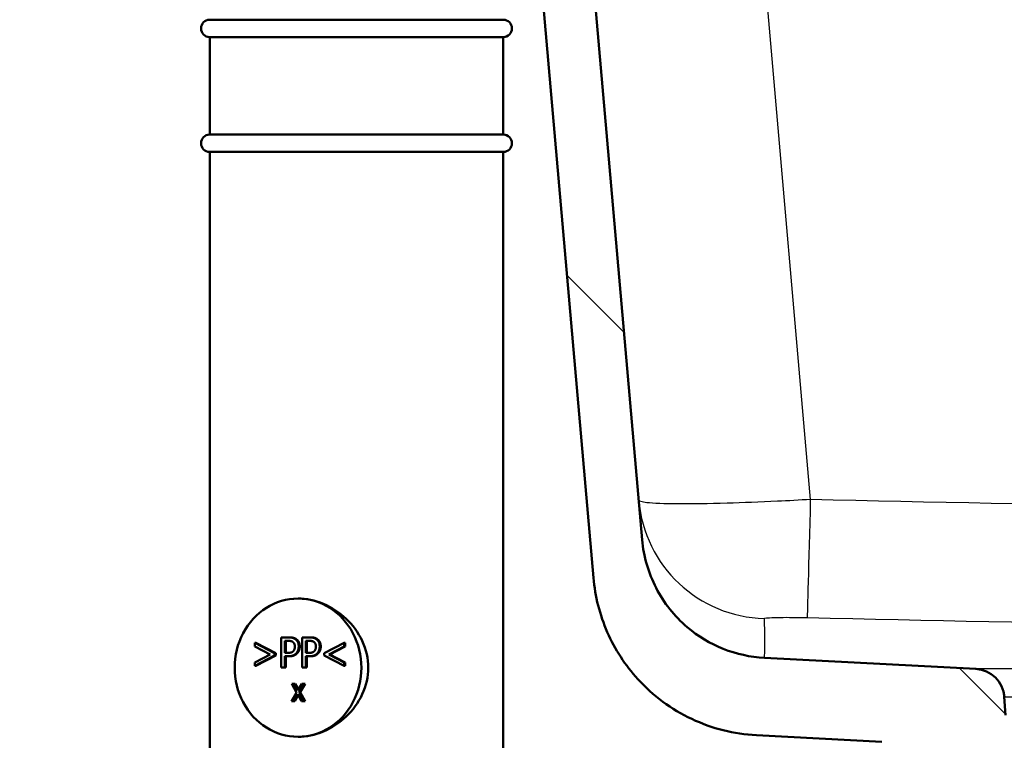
# Model space of a CAD drawing. Header units: millimetres. Extents: x 100 to 2000, y 93 to 2870.
# Tile 23 of 35: x 479 to 593, y 1559 to 1642. Entities that reach past the tile are written whole.
import ezdxf

# ---------------------------------------------------------------- set-up
doc = ezdxf.new("R2010")
doc.units = ezdxf.units.MM
doc.header["$LTSCALE"] = 10
for name, color, linetype, lineweight in [('Dimensions(ISO)', 7, 'Continuous', 25), ('Hatch', 7, 'Continuous', 9), ('Visible Edges(ISO)', 7, 'Continuous', 50), ('Visible Tangent Edges(ISO)', 7, 'Continuous', 25)]:
    doc.layers.add(name, color=color, linetype=linetype, lineweight=lineweight)
doc.styles.add('Text_3.5mm', font='arial.ttf', dxfattribs={"width": 0.9})
doc.dimstyles.new('KS-STANDARD', dxfattribs={"dimscale": 10, "dimtxt": 3.5, "dimasz": 2.5, "dimexe": 3.175, "dimexo": 0, "dimgap": 0.8, "dimtad": 1, "dimdec": 1, "dimrnd": 1e-08, "dimtxsty": 'Text_3.5mm', "dimcen": 0.09, "dimdle": 10, "dimclrd": 7, "dimclre": 7, "dimclrt": 7, "dimadec": 0, "dimazin": 2, "dimtfac": 0.714286, "dimtdec": 4, "dimtmove": 0, "dimatfit": 3, "dimfxl": 0, "dimtolj": 1, "dimlwd": 25, "dimlwe": 25, "dimarcsym": 0})

# ---------------------------------------------------------------- blocks, each defined once
blk = doc.blocks.new('*D11')
at = {"layer": 'Defpoints', "color": 0, "linetype": 'Continuous'}
for p in [(651.53, 2053.27), (400.13, 1760.99), (651.53, 1559.22)]:
    blk.add_point(p, dxfattribs=at)
at = {"layer": 'Dimensions(ISO)', "color": 7, "linetype": 'Continuous', "lineweight": 25}
for p, q in [((400.13, 1760.99), (400.13, 2085.02)), ((651.53, 1559.22), (651.53, 2085.02)), ((425.13, 2053.27), (626.53, 2053.27))]:
    blk.add_line(p, q, dxfattribs=at)
at = {"layer": 'Dimensions(ISO)', "color": 7, "linetype": 'Continuous'}
for points in [[(425.13, 2057.43), (425.13, 2049.1), (400.13, 2053.27)], [(626.53, 2057.43), (626.53, 2049.1), (651.53, 2053.27)]]:
    blk.add_solid(points, dxfattribs=at)
at = {"layer": 'Dimensions(ISO)', "color": 7, "linetype": 'Continuous', "lineweight": 25, "insert": (493.81, 2079.14), "char_height": 35, "attachment_point": 4, "style": 'Text_3.5mm'}
blk.add_mtext('\\A1;251', dxfattribs=at)

msp = doc.modelspace()

# ---------------------------------------------------------------- hatches: boundary and pattern name
at = {"layer": 'Hatch'}
h = msp.add_hatch(dxfattribs=at)
h.set_pattern_fill('ANSI31', color=256, scale=254, angle=90, style=0)
h.set_pattern_definition([(135, (0, 0), (-22.45064, -22.45064), [])])
edge = h.paths.add_edge_path()
edge.add_line((591.53, 1551.29), (606.86, 1551.29))
edge.add_line((606.86, 1551.29), (606.73, 1553.24))
edge.add_ellipse((606.43, 1552.07), major_axis=(1.2, -0.04), ratio=1, start_angle=77.607, end_angle=90)
edge.add_line((606.47, 1553.27), (594.51, 1553.69))
edge.add_ellipse((594.51, 1553.79), major_axis=(-0.0999, 0.0035), ratio=1, start_angle=0, end_angle=90, ccw=False)
edge.add_line((594.41, 1553.79), (594.43, 1554.19))
edge.add_ellipse((594.53, 1554.19), major_axis=(0.0035, 0.0999), ratio=1, start_angle=2, end_angle=90, ccw=False)
edge.add_line((594.53, 1554.29), (606.65, 1554.29))
edge.add_line((606.65, 1554.29), (606.58, 1555.3))
edge.add_ellipse((605.58, 1555.23), major_axis=(-0.07, 0.998), ratio=1, start_angle=270, end_angle=341)
edge.add_line((605.84, 1556.19), (595.8, 1558.89))
edge.add_ellipse((596.06, 1559.85), major_axis=(-0.966, 0.259), ratio=1, start_angle=54.5, end_angle=90, ccw=False)
edge.add_line((595.28, 1559.22), (593.62, 1561.23))
edge.add_ellipse((594.39, 1561.87), major_axis=(-0.636, 0.772), ratio=1, start_angle=54.5, end_angle=90, ccw=False)
edge.add_line((593.39, 1561.8), (593.25, 1563.9))
edge.add_ellipse((589.76, 1563.65), major_axis=(-0.24, 3.49), ratio=1, start_angle=270, end_angle=353)
edge.add_line((589.94, 1567.15), (565.46, 1568.43))
edge.add_spline(control_points=[(565.46, 1568.43), (563.83, 1568.52), (562.23, 1568.87), (559.19, 1570.08), (557.78, 1570.92), (555.04, 1573.25), (553.82, 1574.79), (552.03, 1578.26), (551.48, 1580.16), (551.31, 1582.1)], knot_values=[-2.152597, -2.152597, -2.152597, -2.152597, -1.662265, -1.662265, -1.171933, -1.171933, -0.585967, -0.585967, 0, 0, 0, 0], degree=3, periodic=0)
edge.add_line((551.31, 1582.1), (536.09, 1756.01))
edge.add_ellipse((534.6, 1755.88), major_axis=(-0.13, 1.49), ratio=1, start_angle=270, end_angle=354.5)
edge.add_line((534.61, 1757.38), (526.13, 1757.45))
edge.add_line((526.13, 1757.45), (517.17, 1757.53))
edge.add_line((517.17, 1757.53), (517.12, 1751.03))
edge.add_line((517.12, 1751.03), (518.83, 1751.02))
edge.add_ellipse((518.82, 1750.02), major_axis=(1, -0.009), ratio=1, start_angle=10, end_angle=90, ccw=False)
edge.add_line((519.81, 1750.18), (520.02, 1748.92))
edge.add_ellipse((520.51, 1749), major_axis=(0.083, -0.493), ratio=1, start_angle=270, end_angle=350)
edge.add_line((520.51, 1748.5), (526.65, 1748.45))
edge.add_ellipse((526.61, 1743.95), major_axis=(4.5, -0.04), ratio=1, start_angle=5.5, end_angle=90, ccw=False)
edge.add_line((531.09, 1744.34), (545.67, 1577.7))
edge.add_spline(control_points=[(545.67, 1577.7), (545.86, 1575.53), (546.4, 1573.4), (548.15, 1569.41), (549.35, 1567.57), (552.57, 1564.04), (554.69, 1562.47), (559.4, 1560.25), (561.95, 1559.6), (564.55, 1559.47)], knot_values=[-2.870129, -2.870129, -2.870129, -2.870129, -2.216354, -2.216354, -1.562578, -1.562578, -0.781289, -0.781289, 0, 0, 0, 0], degree=3, periodic=0)
edge.add_line((564.55, 1559.47), (579.05, 1558.71))
edge.add_ellipse((578.52, 1548.72), major_axis=(9.99, -0.52), ratio=1, start_angle=37.8602, end_angle=90, ccw=False)
edge.add_ellipse((594.94, 1560.15), major_axis=(5.72, -8.21), ratio=1, start_angle=270, end_angle=302.2923)
edge.add_ellipse((591.53, 1550.79), major_axis=(0.143, 0.479), ratio=1, start_angle=16.5598, end_angle=90, ccw=False)
edge = h.paths.add_edge_path()
edge.add_line((477.13, 1757.88), (468.64, 1757.96))
edge.add_ellipse((468.67, 1760.96), major_axis=(-3, 0.03), ratio=1, start_angle=5.5, end_angle=90, ccw=False)
edge.add_line((465.68, 1760.69), (465.25, 1765.62))
edge.add_ellipse((463.76, 1765.49), major_axis=(-0.13, 1.49), ratio=1, start_angle=270, end_angle=355)
edge.add_line((463.76, 1766.99), (446.95, 1766.99))
edge.add_ellipse((446.95, 1765.49), major_axis=(-1.5, 0), ratio=1, start_angle=270, end_angle=356)
edge.add_line((445.45, 1765.59), (445.13, 1760.99))
edge.add_line((445.13, 1760.99), (451.13, 1760.99))
edge.add_line((451.13, 1760.99), (451.98, 1760.99))
edge.add_ellipse((451.98, 1759.99), major_axis=(1, 0), ratio=1, start_angle=0, end_angle=90, ccw=False)
edge.add_line((452.98, 1759.99), (452.98, 1757))
edge.add_ellipse((450.67, 1755.08), major_axis=(1.92, -2.31), ratio=1, start_angle=65.2703, end_angle=90, ccw=False)
edge.add_line((453.57, 1755.86), (456.96, 1743.21))
edge.add_ellipse((459.86, 1743.99), major_axis=(0.78, -2.9), ratio=1, start_angle=270, end_angle=345)
edge.add_line((459.86, 1740.99), (462, 1740.99))
edge.add_ellipse((462, 1743.99), major_axis=(3, 0), ratio=1, start_angle=270, end_angle=345.7615)
edge.add_line((464.91, 1743.25), (465.59, 1745.93))
edge.add_ellipse((469.47, 1744.95), major_axis=(0.98, 3.88), ratio=1, start_angle=13.7385, end_angle=90, ccw=False)
edge.add_line((469.51, 1748.95), (482.59, 1748.83))
edge.add_ellipse((482.59, 1749.33), major_axis=(0.5, -0.004), ratio=1, start_angle=270, end_angle=350)
edge.add_line((483.09, 1749.24), (483.32, 1750.5))
edge.add_ellipse((484.3, 1750.32), major_axis=(0.182, 0.983), ratio=1, start_angle=10, end_angle=90, ccw=False)
edge.add_line((484.31, 1751.32), (486.02, 1751.3))
edge.add_line((486.02, 1751.3), (486.08, 1757.8))
edge.add_line((486.08, 1757.8), (477.13, 1757.88))
edge = h.paths.add_edge_path()
edge.add_line((706.56, 1551.29), (711.53, 1551.29))
edge.add_ellipse((711.53, 1550.79), major_axis=(0.5, 0), ratio=1, start_angle=16.5598, end_angle=90, ccw=False)
edge.add_ellipse((708.13, 1560.15), major_axis=(9.22, 3.88), ratio=1, start_angle=270, end_angle=302.2923)
edge.add_ellipse((724.54, 1548.72), major_axis=(5.72, 8.21), ratio=1, start_angle=37.8602, end_angle=90, ccw=False)
edge.add_line((724.02, 1558.71), (906.49, 1568.27))
edge.add_spline(control_points=[(906.49, 1568.27), (908.66, 1568.38), (910.81, 1568.85), (914.86, 1570.46), (916.74, 1571.59), (920.38, 1574.69), (922.02, 1576.75), (924.41, 1581.38), (925.14, 1583.9), (925.36, 1586.5)], knot_values=[-2.870129, -2.870129, -2.870129, -2.870129, -2.216354, -2.216354, -1.562578, -1.562578, -0.781289, -0.781289, 0, 0, 0, 0], degree=3, periodic=0)
edge.add_line((925.36, 1586.5), (936.48, 1713.52))
edge.add_ellipse((1036.1, 1704.8), major_axis=(8.72, 99.62), ratio=1, start_angle=77, end_angle=90, ccw=False)
edge.add_line((940.99, 1735.7), (942.54, 1740.49))
edge.add_ellipse((923.52, 1746.67), major_axis=(6.18, 19.02), ratio=1, start_angle=270, end_angle=273)
edge.add_line((942.84, 1741.49), (946.69, 1755.86))
edge.add_ellipse((949.59, 1755.08), major_axis=(0.78, 2.9), ratio=1, start_angle=65.2703, end_angle=90, ccw=False)
edge.add_line((947.28, 1757), (947.28, 1759.99))
edge.add_ellipse((948.28, 1759.99), major_axis=(0, 1), ratio=1, start_angle=0, end_angle=90, ccw=False)
edge.add_line((948.28, 1760.99), (949.13, 1760.99))
edge.add_line((949.13, 1760.99), (955.13, 1760.99))
edge.add_line((955.13, 1760.99), (954.81, 1765.59))
edge.add_ellipse((953.31, 1765.49), major_axis=(-0.1, 1.5), ratio=1, start_angle=270, end_angle=356)
edge.add_line((953.31, 1766.99), (936.51, 1766.99))
edge.add_ellipse((936.51, 1765.49), major_axis=(-1.5, 0), ratio=1, start_angle=270, end_angle=355)
edge.add_line((935.01, 1765.62), (919.73, 1590.91))
edge.add_spline(control_points=[(919.73, 1590.91), (919.58, 1589.28), (919.18, 1587.68), (917.86, 1584.69), (916.97, 1583.31), (914.55, 1580.66), (912.96, 1579.49), (909.43, 1577.82), (907.52, 1577.34), (905.57, 1577.23)], knot_values=[-2.152597, -2.152597, -2.152597, -2.152597, -1.662265, -1.662265, -1.171933, -1.171933, -0.585967, -0.585967, 0, 0, 0, 0], degree=3, periodic=0)
edge.add_line((905.57, 1577.23), (713.12, 1567.15))
edge.add_ellipse((713.31, 1563.65), major_axis=(-3.5, -0.18), ratio=1, start_angle=270, end_angle=353)
edge.add_line((709.82, 1563.9), (709.67, 1561.8))
edge.add_ellipse((708.67, 1561.87), major_axis=(-0.07, -0.998), ratio=1, start_angle=54.5, end_angle=90, ccw=False)
edge.add_line((709.44, 1561.23), (707.78, 1559.22))
edge.add_ellipse((707.01, 1559.85), major_axis=(-0.636, -0.772), ratio=1, start_angle=54.5, end_angle=90, ccw=False)
edge.add_line((707.27, 1558.89), (697.22, 1556.19))
edge.add_ellipse((697.48, 1555.23), major_axis=(-0.966, -0.259), ratio=1, start_angle=270, end_angle=341)
edge.add_line((696.48, 1555.3), (696.41, 1554.29))
edge.add_line((696.41, 1554.29), (708.54, 1554.29))
edge.add_ellipse((708.54, 1554.19), major_axis=(0.1, 0), ratio=1, start_angle=2, end_angle=90, ccw=False)
edge.add_line((708.64, 1554.19), (708.65, 1553.79))
edge.add_ellipse((708.55, 1553.79), major_axis=(0.0035, -0.0999), ratio=1, start_angle=0, end_angle=90, ccw=False)
edge.add_line((708.55, 1553.69), (696.59, 1553.27))
edge.add_ellipse((696.64, 1552.07), major_axis=(1.16, 0.3), ratio=1, start_angle=77.607, end_angle=90)
edge.add_line((696.34, 1553.24), (696.2, 1551.29))
edge.add_line((696.2, 1551.29), (706.56, 1551.29))

# ---------------------------------------------------------------- linework, layer by layer
at = {"layer": 'Visible Edges(ISO)'}
for p, q in [((551.31, 1582.1), (536.09, 1756.01)), ((531.09, 1744.34), (545.67, 1577.7)), ((501.23, 1642.29), (535.23, 1642.29)), ((501.23, 1640.29), (535.23, 1640.29)), ((501.23, 1640.29), (501.23, 1628.99)), ((535.23, 1640.29), (535.23, 1628.99)), ((501.23, 1628.99), (535.23, 1628.99)), ((501.23, 1626.99), (535.23, 1626.99)), ((501.23, 1626.99), (501.23, 1550.29)), ((535.23, 1626.99), (535.23, 1550.29)), ((506.44, 1569.76), (506.44, 1570.18)), ((506.56, 1570.18), (506.44, 1570.18)), ((506.44, 1570.18), (508.75, 1568.97)), ((506.56, 1570.18), (508.87, 1568.97)), ((509.51, 1567.3), (509.51, 1570.8)), ((509.51, 1570.8), (510.32, 1570.8)), ((509.94, 1569), (509.94, 1570.4)), ((509.94, 1570.4), (510.29, 1570.4)), ((510.06, 1570.4), (510.06, 1569)), ((510.44, 1570.8), (510.32, 1570.8)), ((511.95, 1567.3), (511.95, 1570.8)), ((511.95, 1570.8), (512.75, 1570.8)), ((512.37, 1569), (512.37, 1570.4)), ((512.37, 1570.4), (512.73, 1570.4)), ((512.49, 1570.4), (512.49, 1569)), ((512.87, 1570.8), (512.75, 1570.8)), ((514.49, 1568.97), (516.81, 1570.18)), ((516.92, 1570.18), (516.81, 1570.18)), ((516.81, 1570.18), (516.81, 1569.76)), ((516.92, 1570.18), (516.92, 1569.76)), ((508.23, 1568.83), (506.44, 1569.76)), ((508.87, 1568.97), (508.75, 1568.97)), ((508.75, 1568.97), (508.75, 1568.69)), ((508.87, 1568.97), (508.87, 1568.69)), ((510.23, 1569), (509.94, 1569)), ((512.66, 1569), (512.37, 1569)), ((514.49, 1568.69), (514.49, 1568.97)), ((516.81, 1569.76), (515.01, 1568.83)), ((516.92, 1569.76), (515.13, 1568.83)), ((516.92, 1569.76), (516.81, 1569.76)), ((506.44, 1567.9), (508.23, 1568.83)), ((508.75, 1568.69), (506.44, 1567.49)), ((506.44, 1567.49), (506.44, 1567.9)), ((508.87, 1568.69), (506.56, 1567.49)), ((508.87, 1568.69), (508.75, 1568.69)), ((510.3, 1568.61), (509.94, 1568.61)), ((509.94, 1568.61), (509.94, 1567.3)), ((510.06, 1568.61), (510.06, 1567.3)), ((510.42, 1568.61), (510.3, 1568.61)), ((512.73, 1568.61), (512.37, 1568.61)), ((512.37, 1568.61), (512.37, 1567.3)), ((512.49, 1568.61), (512.49, 1567.3)), ((512.85, 1568.61), (512.73, 1568.61)), ((516.81, 1567.49), (514.49, 1568.69)), ((515.13, 1568.83), (515.01, 1568.83)), ((515.01, 1568.83), (516.81, 1567.9)), ((515.13, 1568.83), (516.92, 1567.9)), ((516.92, 1567.9), (516.81, 1567.9)), ((516.81, 1567.9), (516.81, 1567.49)), ((516.92, 1567.9), (516.92, 1567.49)), ((589.94, 1567.15), (565.46, 1568.43)), ((506.56, 1567.49), (506.44, 1567.49)), ((509.94, 1567.3), (509.51, 1567.3)), ((510.06, 1567.3), (509.94, 1567.3)), ((512.37, 1567.3), (511.95, 1567.3)), ((512.49, 1567.3), (512.37, 1567.3)), ((516.92, 1567.49), (516.81, 1567.49)), ((510.71, 1563.43), (511.29, 1564.43)), ((511.29, 1564.43), (510.73, 1565.43)), ((510.73, 1565.43), (511.01, 1565.43)), ((511.13, 1565.43), (511.01, 1565.43)), ((511.01, 1565.43), (511.44, 1564.65)), ((511.13, 1565.43), (511.5, 1564.75)), ((511.44, 1564.65), (511.89, 1565.43)), ((512.15, 1565.43), (511.58, 1564.44)), ((511.7, 1564.44), (511.58, 1564.44)), ((511.58, 1564.44), (512.15, 1563.43)), ((512.27, 1565.43), (511.7, 1564.44)), ((511.7, 1564.44), (512.27, 1563.43)), ((511.89, 1565.43), (512.15, 1565.43)), ((512.27, 1565.43), (512.15, 1565.43)), ((510.97, 1563.43), (510.71, 1563.43)), ((511.43, 1564.23), (510.97, 1563.43)), ((511.09, 1563.43), (510.97, 1563.43)), ((511.49, 1564.12), (511.09, 1563.43)), ((511.87, 1563.43), (511.43, 1564.23)), ((512.15, 1563.43), (511.87, 1563.43)), ((512.27, 1563.43), (512.15, 1563.43)), ((593.39, 1561.8), (593.25, 1563.9)), ((564.55, 1559.47), (579.05, 1558.71))]:
    msp.add_line(p, q, dxfattribs=at)
for centre, radius, start, end in [((501.23, 1641.29), 1, 90, 270), ((535.23, 1641.29), 1, 270, 90), ((501.23, 1627.99), 1, 90, 270), ((535.23, 1627.99), 1, 270, 90), ((589.76, 1563.65), 3.5, 4, 87)]:
    msp.add_arc(centre, radius, start, end, dxfattribs=at)
for major_axis in [(0, 8), (0, -8)]:
    msp.add_ellipse((511.46, 1567.29), major_axis=major_axis, ratio=0.917216, start_param=0, end_param=3.141593, dxfattribs=at)
for points, knots in [([(565.46, 1568.43), (563.83, 1568.52), (562.23, 1568.87), (559.19, 1570.08), (557.78, 1570.92), (555.04, 1573.25), (553.82, 1574.79), (552.03, 1578.26), (551.48, 1580.16), (551.31, 1582.1)], [-2.152597, -2.152597, -2.152597, -2.152597, -1.662265, -1.662265, -1.171933, -1.171933, -0.585967, -0.585967, 0, 0, 0, 0]), ([(545.67, 1577.7), (545.86, 1575.53), (546.4, 1573.4), (548.15, 1569.41), (549.35, 1567.57), (552.57, 1564.04), (554.69, 1562.47), (559.4, 1560.25), (561.95, 1559.6), (564.55, 1559.47)], [-2.870129, -2.870129, -2.870129, -2.870129, -2.216354, -2.216354, -1.562578, -1.562578, -0.781289, -0.781289, 0, 0, 0, 0]), ([(511.46, 1575.29), (512.39, 1575.29), (513.42, 1575.09), (515.37, 1574.27), (516.29, 1573.65), (517.77, 1572.25), (518.44, 1571.36), (519.35, 1569.4), (519.59, 1568.32), (519.59, 1567.29)], [3.680585, 3.680585, 3.680585, 3.680585, 3.986983, 3.986983, 4.29338, 4.29338, 4.600414, 4.600414, 4.907447, 4.907447, 4.907447, 4.907447]), ([(519.59, 1567.29), (519.59, 1566.27), (519.35, 1565.19), (518.44, 1563.23), (517.77, 1562.34), (516.29, 1560.94), (515.37, 1560.32), (513.42, 1559.5), (512.39, 1559.29), (511.46, 1559.29)], [0, 0, 0, 0, 0.307033, 0.307033, 0.614067, 0.614067, 0.920464, 0.920464, 1.226862, 1.226862, 1.226862, 1.226862])]:
    msp.add_open_spline(points, degree=3, knots=knots, dxfattribs=at)
for points in [[(510.29, 1570.4), (510.49, 1570.4), (510.76, 1570.34), (510.86, 1570.27)], [(510.32, 1570.8), (510.6, 1570.8), (511, 1570.7), (511.16, 1570.58)], [(510.44, 1570.8), (510.72, 1570.8), (511.12, 1570.7), (511.28, 1570.58)], [(510.86, 1570.27), (510.98, 1570.18), (511.09, 1569.91), (511.09, 1569.73)], [(511.16, 1570.58), (511.34, 1570.45), (511.54, 1570.04), (511.54, 1569.75)], [(511.28, 1570.58), (511.46, 1570.45), (511.66, 1570.04), (511.66, 1569.75)], [(512.73, 1570.4), (512.93, 1570.4), (513.2, 1570.34), (513.3, 1570.27)], [(512.75, 1570.8), (513.04, 1570.8), (513.44, 1570.7), (513.59, 1570.58)], [(512.87, 1570.8), (513.16, 1570.8), (513.56, 1570.7), (513.71, 1570.58)], [(513.3, 1570.27), (513.42, 1570.18), (513.53, 1569.91), (513.53, 1569.73)], [(513.59, 1570.58), (513.77, 1570.45), (513.97, 1570.04), (513.97, 1569.75)], [(513.71, 1570.58), (513.89, 1570.45), (514.09, 1570.04), (514.09, 1569.75)], [(510.91, 1569.21), (510.81, 1569.09), (510.49, 1569), (510.23, 1569)], [(511.26, 1568.97), (511.09, 1568.79), (510.64, 1568.61), (510.3, 1568.61)], [(511.38, 1568.97), (511.21, 1568.79), (510.76, 1568.61), (510.42, 1568.61)], [(511.09, 1569.73), (511.09, 1569.56), (511.01, 1569.32), (510.91, 1569.21)], [(511.54, 1569.75), (511.54, 1569.52), (511.39, 1569.11), (511.26, 1568.97)], [(511.66, 1569.75), (511.66, 1569.52), (511.51, 1569.11), (511.38, 1568.97)], [(513.35, 1569.21), (513.24, 1569.09), (512.92, 1569), (512.66, 1569)], [(513.69, 1568.97), (513.53, 1568.79), (513.08, 1568.61), (512.73, 1568.61)], [(513.81, 1568.97), (513.65, 1568.79), (513.2, 1568.61), (512.85, 1568.61)], [(513.53, 1569.73), (513.53, 1569.56), (513.44, 1569.32), (513.35, 1569.21)], [(513.97, 1569.75), (513.97, 1569.52), (513.83, 1569.11), (513.69, 1568.97)], [(514.09, 1569.75), (514.09, 1569.52), (513.95, 1569.11), (513.81, 1568.97)]]:
    msp.add_open_spline(points, degree=2, dxfattribs=at)
at = {"layer": 'Visible Tangent Edges(ISO)'}
for p, q in [((570.82, 1586.76), (555.67, 1759.93)), ((511.28, 1570.58), (511.16, 1570.58)), ((513.71, 1570.58), (513.59, 1570.58)), ((511.38, 1568.97), (511.26, 1568.97)), ((511.66, 1569.75), (511.54, 1569.75)), ((513.81, 1568.97), (513.69, 1568.97)), ((514.09, 1569.75), (513.97, 1569.75)), ((597.05, 1567.15), (589.94, 1567.15)), ((593.25, 1563.9), (594.27, 1563.9))]:
    msp.add_line(p, q, dxfattribs=at)
for centre, major_axis, ratio, start_param, end_param in [((565.85, 1587.96), (-14.94, -1.31), 0.998956, 0, 1.457568), ((570.82, 1588.07), (-0.37, -15), 0.002133, 0.046391, 1.483556)]:
    msp.add_ellipse(centre, major_axis=major_axis, ratio=ratio, start_param=start_param, end_param=end_param, dxfattribs=at)
for points, knots in [([(899.98, 1592.98), (863.21, 1591.34), (826.43, 1589.78), (771.58, 1587.86), (753.52, 1587.29), (708.48, 1586.16), (681.49, 1585.74), (626.61, 1585.69), (598.71, 1586.08), (570.82, 1586.76)], [-32.929699, -32.929699, -32.929699, -32.929699, -21.886355, -21.886355, -16.46485, -16.46485, -8.369128, -8.369128, 0, 0, 0, 0]), ([(570.82, 1586.76), (569.53, 1586.68), (568.24, 1586.61), (564.94, 1586.45), (562.98, 1586.38), (558.99, 1586.26), (557.05, 1586.24), (553.85, 1586.26), (552.62, 1586.3), (551.24, 1586.46), (550.92, 1586.55), (550.91, 1586.66)], [0, 0, 0, 0, 0.0974604, 0.0974604, 0.2533969, 0.2533969, 0.440091, 0.440091, 0.6307391, 0.6307391, 0.7837665, 0.7837665, 0.7837665, 0.7837665]), ([(570.46, 1573.09), (598.45, 1572.41), (626.48, 1572.02), (681.64, 1572.07), (708.76, 1572.49), (753.96, 1573.62), (772.07, 1574.19), (827.03, 1576.11), (863.85, 1577.66), (900.65, 1579.3)], [0, 0, 0, 0, 8.369128, 8.369128, 16.46485, 16.46485, 21.886355, 21.886355, 32.929699, 32.929699, 32.929699, 32.929699]), ([(565.46, 1572.98), (565.46, 1573.01), (565.54, 1573.03), (565.88, 1573.07), (566.19, 1573.09), (566.99, 1573.11), (567.48, 1573.12), (568.48, 1573.12), (568.98, 1573.11), (569.81, 1573.1), (570.13, 1573.09), (570.46, 1573.09)], [-0.7837665, -0.7837665, -0.7837665, -0.7837665, -0.6307391, -0.6307391, -0.440091, -0.440091, -0.2533969, -0.2533969, -0.0974604, -0.0974604, 0, 0, 0, 0]), ([(565.46, 1568.43), (565.46, 1568.43), (565.46, 1568.43), (565.46, 1568.43), (565.48, 1568.63), (565.52, 1569.28), (565.53, 1569.7), (565.53, 1570.99), (565.51, 1571.96), (565.46, 1572.98)], [14.938194, 14.938194, 14.938194, 14.938194, 14.938195, 14.938195, 19.253412, 19.253412, 23.148003, 23.148003, 29.87639, 29.87639, 29.87639, 29.87639])]:
    msp.add_open_spline(points, degree=3, knots=knots, dxfattribs=at)

# ---------------------------------------------------------------- dimensions: what is measured, and where the dimension line sits
at = {"layer": 'Dimensions(ISO)', "color": 7, "linetype": 'Continuous', "lineweight": 25}
dim = msp.add_linear_dim(base=(651.53, 2053.27), p1=(400.13, 1760.99), p2=(651.53, 1559.22), angle=180, dimstyle='KS-STANDARD', override={"dimgap": 0.8, "dimdec": 0, "dimtol": 0, "dimlim": 0, "dimtp": 0, "dimtm": 0, "dimtdec": 0, "dimtofl": 0, "dimatfit": 1}, dxfattribs=at)
dim.commit()
dim.dimension.update_dxf_attribs({"geometry": '*D11', "text_midpoint": (525.83, 2053.27), "dimtype": 160})

doc.saveas('drawing.dxf')
